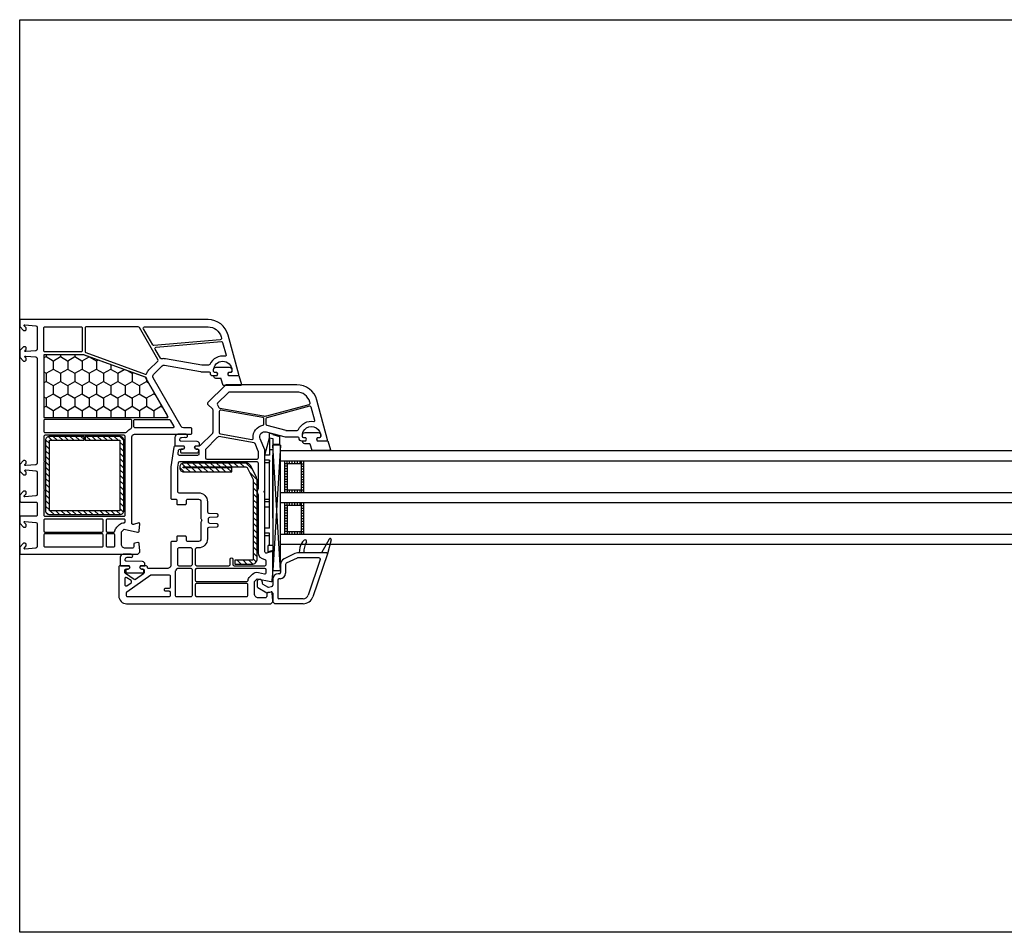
# Model space of a CAD drawing. Header units: millimetres. Extents: x 53645 to 137188, y 78097 to 135542.
# Tile 64 of 256: x 74041 to 74419, y 93853 to 94203. Entities that reach past the tile are written whole.
import ezdxf

# ---------------------------------------------------------------- set-up
doc = ezdxf.new("R2010")
doc.units = ezdxf.units.MM

# ---------------------------------------------------------------- blocks, each defined once
blk = doc.blocks.new('3432')
h = blk.add_hatch()
h.set_pattern_fill('HONEY', color=0, angle=-90, style=0)
h.set_pattern_definition([(270, (-5132.572, 9437.645), (2.74963, -4.7625), [3.175, -6.35]), (30, (-5132.572, 9437.645), (2.74963, 4.7625), [3.175, -6.35]), (330, (-5132.572, 9437.645), (5.49926, -6e-07), [-6.35, 3.175])])
h.paths.add_polyline_path([(-5004.19, 9347.41, 0.57735), (-5003.76, 9348.16), (-5011.44, 9361.47, -0.079163), (-5011.84, 9362.5, 0.259107), (-5012.16, 9362.87), (-5035.83, 9371.48, 0.087489), (-5036, 9371.51), (-5050.71, 9371.51, 0.414214), (-5051.21, 9371.01), (-5051.21, 9347.91, 0.414214), (-5050.71, 9347.41)])
at = {"color": 0}
for p, q in [((-5050.52, 9338.93), (-5049.03, 9337.45)), ((-5049.57, 9340.11), (-5048.17, 9338.7)), ((-5047.55, 9340.2), (-5046.05, 9338.7)), ((-5045.43, 9340.2), (-5043.93, 9338.7)), ((-5043.31, 9340.2), (-5041.81, 9338.7)), ((-5041.18, 9340.2), (-5039.68, 9338.7)), ((-5039.06, 9340.2), (-5037.56, 9338.7)), ((-5036.94, 9340.2), (-5035.78, 9339.05)), ((-5034.82, 9340.2), (-5033.32, 9338.7)), ((-5032.7, 9340.2), (-5031.2, 9338.7)), ((-5030.58, 9340.2), (-5029.08, 9338.7)), ((-5028.46, 9340.2), (-5026.96, 9338.7)), ((-5026.33, 9340.2), (-5024.83, 9338.7)), ((-5024.21, 9340.2), (-5022.71, 9338.7)), ((-5022.09, 9340.2), (-5020.53, 9338.65)), ((-4966.43, 9333.03), (-4964.63, 9339.63)), ((-4964.64, 9339.62), (-4964.64, 9341.49)), ((-4964.64, 9341.49), (-4963.44, 9341.15)), ((-4964.63, 9339.63), (-4963.43, 9339.35)), ((-4964.63, 9339.63), (-4964.63, 9333.03)), ((-4964.63, 9339.35), (-4964.63, 9333.03)), ((-4963.44, 9341.15), (-4963.44, 9340.86)), ((-4963.44, 9340.86), (-4960.87, 9340.18)), ((-4963.43, 9339.35), (-4963.43, 9296.39)), ((-4960.87, 9340.18), (-4960.87, 9337.13)), ((-5050.53, 9336.83), (-5049.03, 9335.33)), ((-5050.53, 9334.71), (-5049.03, 9333.21)), ((-5022.03, 9338.03), (-5020.53, 9336.53)), ((-5022.03, 9335.9), (-5020.53, 9334.4)), ((-4963.43, 9335.03), (-4964.63, 9335.03)), ((-4960.87, 9337.13), (-4963.44, 9337.13)), ((-4960.46, 9336.83), (-4963.44, 9288.82)), ((-4960.46, 9288.82), (-4963.44, 9336.83)), ((-5050.53, 9332.58), (-5049.03, 9331.08)), ((-5022.03, 9333.78), (-5020.53, 9332.28)), ((-5022.03, 9331.66), (-5020.53, 9330.16)), ((-4964.63, 9333.03), (-4966.43, 9333.03)), ((-4966.43, 9302.03), (-4966.43, 9333.03)), ((-4964.63, 9331.03), (-4966.43, 9331.03)), ((-4964.63, 9331.03), (-4964.63, 9330.43)), ((-4964.63, 9305.03), (-4964.63, 9331.03)), ((-4963.43, 9308.8), (-4963.43, 9333)), ((-4957.96, 9329.72), (-4957.96, 9330.72)), ((-4956.96, 9329.72), (-4956.96, 9330.72)), ((-4955.96, 9329.72), (-4955.96, 9330.72)), ((-4954.96, 9329.72), (-4954.96, 9330.72)), ((-4953.96, 9329.72), (-4953.96, 9330.72)), ((-4952.96, 9329.72), (-4952.96, 9330.72)), ((-4952.46, 9329.72), (-4952.46, 9330.72)), ((-5050.53, 9330.46), (-5049.03, 9328.96)), ((-5050.53, 9328.34), (-5049.03, 9326.84)), ((-5022.03, 9329.54), (-5020.53, 9328.04)), ((-5022.03, 9327.42), (-5020.53, 9325.92)), ((-4999.06, 9328.23), (-4997.38, 9326.55)), ((-4998.33, 9329.76), (-4997.05, 9328.47)), ((-4996.7, 9328.13), (-4995.12, 9326.55)), ((-4996.28, 9329.97), (-4994.78, 9328.47)), ((-4994.44, 9328.13), (-4992.86, 9326.55)), ((-4994.02, 9329.97), (-4992.52, 9328.47)), ((-4992.17, 9328.13), (-4990.59, 9326.55)), ((-4991.76, 9329.97), (-4990.26, 9328.47)), ((-4989.91, 9328.13), (-4988.33, 9326.55)), ((-4989.49, 9329.97), (-4987.99, 9328.47)), ((-4987.65, 9328.13), (-4986.07, 9326.55)), ((-4987.23, 9329.97), (-4985.73, 9328.47)), ((-4985.39, 9328.13), (-4983.81, 9326.55)), ((-4984.97, 9329.97), (-4983.47, 9328.47)), ((-4983.12, 9328.13), (-4981.54, 9326.55)), ((-4982.71, 9329.97), (-4981.21, 9328.47)), ((-4980.86, 9328.13), (-4979.28, 9326.55)), ((-4980.44, 9329.97), (-4978.94, 9328.47)), ((-4978.18, 9329.97), (-4976.68, 9328.47)), ((-4975.92, 9329.97), (-4974.42, 9328.47)), ((-4973.66, 9329.97), (-4971.17, 9327.49)), ((-4964.63, 9330.03), (-4966.43, 9330.03)), ((-4957.96, 9329.72), (-4958.96, 9329.72)), ((-4957.96, 9328.72), (-4958.96, 9328.72)), ((-4957.96, 9327.72), (-4958.96, 9327.72)), ((-4952.46, 9329.72), (-4951.46, 9329.72)), ((-4952.46, 9328.72), (-4951.46, 9328.72)), ((-4952.46, 9327.72), (-4951.46, 9327.72)), ((-5050.53, 9326.22), (-5049.03, 9324.72)), ((-5050.53, 9324.1), (-5049.03, 9322.6)), ((-5022.03, 9325.3), (-5020.53, 9323.8)), ((-5022.03, 9323.18), (-5020.53, 9321.68)), ((-4972.26, 9326.32), (-4969.41, 9323.47)), ((-4957.96, 9326.72), (-4958.96, 9326.72)), ((-4957.96, 9325.72), (-4958.96, 9325.72)), ((-4957.96, 9324.72), (-4958.96, 9324.72)), ((-4957.96, 9323.72), (-4958.96, 9323.72)), ((-4952.46, 9326.72), (-4951.46, 9326.72)), ((-4952.46, 9325.72), (-4951.46, 9325.72)), ((-4952.46, 9324.72), (-4951.46, 9324.72)), ((-4952.46, 9323.72), (-4951.46, 9323.72)), ((-5050.53, 9321.98), (-5049.03, 9320.48)), ((-5050.53, 9319.86), (-5049.03, 9318.36)), ((-5022.03, 9321.06), (-5020.53, 9319.56)), ((-4970.91, 9322.71), (-4969.41, 9321.21)), ((-4970.91, 9320.44), (-4969.41, 9318.94)), ((-4957.96, 9322.72), (-4958.96, 9322.72)), ((-4957.96, 9321.72), (-4958.96, 9321.72)), ((-4957.96, 9320.72), (-4958.96, 9320.72)), ((-4957.96, 9319.72), (-4958.96, 9319.72)), ((-4957.96, 9319.72), (-4958.96, 9319.72)), ((-4957.96, 9319.72), (-4957.96, 9318.72)), ((-4956.96, 9318.72), (-4956.96, 9319.72)), ((-4955.96, 9318.72), (-4955.96, 9319.72)), ((-4954.96, 9318.72), (-4954.96, 9319.72)), ((-4953.96, 9318.72), (-4953.96, 9319.72)), ((-4952.96, 9318.72), (-4952.96, 9319.72)), ((-4952.46, 9322.72), (-4951.46, 9322.72)), ((-4952.46, 9321.72), (-4951.46, 9321.72)), ((-4952.46, 9320.72), (-4951.46, 9320.72)), ((-4952.46, 9319.72), (-4951.46, 9319.72)), ((-4952.46, 9319.72), (-4951.46, 9319.72)), ((-4952.46, 9319.72), (-4952.46, 9318.72)), ((-5050.53, 9317.74), (-5049.03, 9316.24)), ((-5050.53, 9315.61), (-5049.03, 9314.11)), ((-5022.03, 9318.93), (-5020.53, 9317.43)), ((-5022.03, 9316.81), (-5020.53, 9315.31)), ((-4970.91, 9318.18), (-4969.41, 9316.68)), ((-4970.91, 9315.92), (-4969.41, 9314.42)), ((-4964.63, 9316.03), (-4966.43, 9316.03)), ((-4957.96, 9318.72), (-4958.96, 9318.72)), ((-4952.46, 9318.72), (-4951.46, 9318.72)), ((-5050.53, 9313.49), (-5049.03, 9311.99)), ((-5022.03, 9314.69), (-5020.53, 9313.19)), ((-5022.03, 9312.57), (-5020.63, 9311.17)), ((-4970.91, 9313.66), (-4969.41, 9312.16)), ((-4964.63, 9315.03), (-4966.43, 9315.03)), ((-4964.63, 9313.03), (-4966.43, 9313.03)), ((-4957.96, 9313.72), (-4958.96, 9313.72)), ((-4957.96, 9312.72), (-4958.96, 9312.72)), ((-4957.96, 9313.72), (-4957.96, 9314.72)), ((-4956.96, 9313.72), (-4956.96, 9314.72)), ((-4955.96, 9313.72), (-4955.96, 9314.72)), ((-4954.96, 9313.72), (-4954.96, 9314.72)), ((-4953.96, 9313.72), (-4953.96, 9314.72)), ((-4952.96, 9313.72), (-4952.96, 9314.72)), ((-4952.46, 9313.72), (-4952.46, 9314.72)), ((-4952.46, 9313.72), (-4951.46, 9313.72)), ((-4952.46, 9312.72), (-4951.46, 9312.72)), ((-5050.49, 9311.32), (-5049.42, 9310.25)), ((-5048.75, 9311.7), (-5047.25, 9310.2)), ((-5046.63, 9311.7), (-5045.13, 9310.2)), ((-5044.5, 9311.7), (-5043, 9310.2)), ((-5042.38, 9311.7), (-5040.88, 9310.2)), ((-5040.26, 9311.7), (-5038.76, 9310.2)), ((-5038.14, 9311.7), (-5036.64, 9310.2)), ((-5036.02, 9311.7), (-5034.52, 9310.2)), ((-5033.9, 9311.7), (-5032.4, 9310.2)), ((-5031.78, 9311.7), (-5030.28, 9310.2)), ((-5029.65, 9311.7), (-5028.15, 9310.2)), ((-5027.53, 9311.7), (-5026.03, 9310.2)), ((-5025.41, 9311.7), (-5023.91, 9310.2)), ((-5023.29, 9311.7), (-5021.81, 9310.22)), ((-4970.91, 9311.39), (-4969.41, 9309.89)), ((-4970.91, 9309.13), (-4969.41, 9307.63)), ((-4957.96, 9311.72), (-4958.96, 9311.72)), ((-4957.96, 9310.72), (-4958.96, 9310.72)), ((-4957.96, 9309.72), (-4958.96, 9309.72)), ((-4957.96, 9308.72), (-4958.96, 9308.72)), ((-4952.46, 9311.72), (-4951.46, 9311.72)), ((-4952.46, 9310.72), (-4951.46, 9310.72)), ((-4952.46, 9309.72), (-4951.46, 9309.72)), ((-4952.46, 9308.72), (-4951.46, 9308.72)), ((-4970.91, 9306.87), (-4969.41, 9305.37)), ((-4970.91, 9304.6), (-4969.41, 9303.1)), ((-4964.63, 9305.03), (-4966.43, 9305.03)), ((-4957.96, 9307.72), (-4958.96, 9307.72)), ((-4957.96, 9306.72), (-4958.96, 9306.72)), ((-4957.96, 9305.72), (-4958.96, 9305.72)), ((-4957.96, 9304.72), (-4958.96, 9304.72)), ((-4952.46, 9307.72), (-4951.46, 9307.72)), ((-4952.46, 9306.72), (-4951.46, 9306.72)), ((-4952.46, 9305.72), (-4951.46, 9305.72)), ((-4952.46, 9304.72), (-4951.46, 9304.72)), ((-4970.91, 9302.34), (-4969.41, 9300.84)), ((-4964.63, 9303.03), (-4966.43, 9303.03)), ((-4964.63, 9302.03), (-4966.43, 9302.03)), ((-4964.63, 9298.33), (-4964.63, 9303.03)), ((-4957.96, 9303.72), (-4958.96, 9303.72)), ((-4957.96, 9303.72), (-4958.96, 9303.72)), ((-4957.96, 9302.72), (-4958.96, 9302.72)), ((-4957.96, 9303.72), (-4957.96, 9302.72)), ((-4956.96, 9302.72), (-4956.96, 9303.72)), ((-4955.96, 9302.72), (-4955.96, 9303.72)), ((-4954.96, 9302.72), (-4954.96, 9303.72)), ((-4953.96, 9302.72), (-4953.96, 9303.72)), ((-4952.96, 9302.72), (-4952.96, 9303.72)), ((-4952.46, 9303.72), (-4951.46, 9303.72)), ((-4952.46, 9303.72), (-4951.46, 9303.72)), ((-4952.46, 9303.72), (-4952.46, 9302.72)), ((-4952.46, 9302.72), (-4951.46, 9302.72)), ((-4941.74, 9300.8), (-4944.74, 9295.5)), ((-4941.01, 9300.5), (-4942.45, 9295.12)), ((-4970.91, 9300.08), (-4969.41, 9298.58)), ((-4970.91, 9297.82), (-4969.41, 9296.32)), ((-4963.43, 9298.33), (-4965.13, 9298.33)), ((-4965.13, 9295.94), (-4965.13, 9298.33)), ((-4952.99, 9297.53), (-4953.34, 9295.5)), ((-4970.91, 9295.55), (-4969.41, 9294.05)), ((-4970.91, 9293.29), (-4969.73, 9292.1)), ((-4963.43, 9296.39), (-4965.13, 9295.94)), ((-4954.93, 9295.26), (-4959.08, 9293.24)), ((-4954.1, 9293.55), (-4958.25, 9291.53)), ((-4942.74, 9295.5), (-4953.88, 9295.5)), ((-4945.67, 9293.6), (-4953.88, 9293.6)), ((-4951.54, 9295.68), (-4951.54, 9295.5)), ((-4945.19, 9292.94), (-4949.81, 9279.33)), ((-4942.45, 9295.11), (-4948.01, 9278.72)), ((-4942.44, 9295.2), (-4942.44, 9295.2)), ((-4977.91, 9291.24), (-4977.85, 9291.17)), ((-4977.08, 9292.67), (-4975.58, 9291.17)), ((-4974.82, 9292.67), (-4973.32, 9291.17)), ((-4972.56, 9292.67), (-4971.09, 9291.2)), ((-4960.44, 9291.08), (-4960.44, 9288)), ((-4958.54, 9291.08), (-4958.54, 9287.7)), ((-4963.44, 9285.4), (-4963.44, 9283.09)), ((-4960.94, 9287.5), (-4961.34, 9287.5)), ((-4960.64, 9285.6), (-4961.04, 9285.6)), ((-4969.44, 9284.35), (-4969.44, 9282.73)), ((-4969.19, 9282.3), (-4965.64, 9280.25)), ((-4967.44, 9284.35), (-4967.44, 9283.89)), ((-4967.19, 9283.46), (-4965.42, 9282.44)), ((-4965.09, 9282.38), (-4963.85, 9282.6)), ((-4961.54, 9285.1), (-4961.54, 9278.4)), ((-4965.64, 9280.25), (-4964.02, 9280.54)), ((-4963.44, 9280.04), (-4963.44, 9276.75)), ((-4951.71, 9277.9), (-4961.04, 9277.9)), ((-4962.69, 9276), (-4963.44, 9276.75)), ((-4951.8, 9276), (-4962.69, 9276))]:
    blk.add_line(p, q, dxfattribs=at)
for points in [[(-5060.44, 9500), (-4460.44, 9500), (-4460.44, 9150), (-5060.44, 9150)], [(-4960.46, 9334.82), (-4960.46, 9336.83), (-4963.44, 9336.83), (-4963.44, 9288.82), (-4960.46, 9288.82)], [(-4960.44, 9334.72), (-4569.09, 9334.72), (-4569.09, 9330.72), (-4960.44, 9330.72)], [(-4958.96, 9318.72), (-4951.46, 9318.72), (-4951.46, 9330.72), (-4958.96, 9330.72)], [(-4957.96, 9319.72), (-4952.46, 9319.72), (-4952.46, 9329.72), (-4957.96, 9329.72)], [(-4960.44, 9318.72), (-4569.09, 9318.72), (-4569.09, 9314.72), (-4960.44, 9314.72)], [(-4958.96, 9302.72), (-4951.46, 9302.72), (-4951.46, 9314.72), (-4958.96, 9314.72)], [(-4957.96, 9303.72), (-4952.46, 9303.72), (-4952.46, 9313.72), (-4957.96, 9313.72)], [(-4960.44, 9302.72), (-4569.09, 9302.72), (-4569.09, 9298.72), (-4960.44, 9298.72)]]:
    blk.add_lwpolyline(points, close=True, dxfattribs=at)
for points in [[(-5016.44, 9341), (-4994.94, 9341, 0.414214), (-4994.44, 9341.5), (-4994.44, 9343, 0.414214), (-4994.94, 9343.5), (-4997.63, 9343.5, -0.267949), (-4998.5, 9344), (-5009.3, 9362.71, -0.339454), (-5009.14, 9363.92), (-5005.85, 9367.21, -0.245592), (-5004.97, 9367.49), (-4991.14, 9365.05, 0.043661), (-4990.62, 9365), (-4987.94, 9365, -0.414214), (-4987.44, 9364.5, 0.414214), (-4986.44, 9363.5), (-4984.79, 9363.5), (-4984.62, 9363.8, 0.57735), (-4985.14, 9364.7), (-4985.59, 9364.7, -0.414214), (-4986.09, 9365.2), (-4986.09, 9365.5, -1), (-4979.09, 9365.5), (-4979.09, 9365.2, -0.414214), (-4979.59, 9364.7), (-4980.04, 9364.7, 0.57735), (-4980.56, 9363.8), (-4980.38, 9363.5), (-4976.74, 9363.5, 0.493145), (-4976.45, 9363.88), (-4980.52, 9379.07, 0.339454), (-4988.24, 9385), (-5059.94, 9385, 0.414214), (-5060.44, 9384.5), (-5060.44, 9382.6), (-5060.44, 9382.3), (-5058.94, 9380.8), (-5058.44, 9380.8, 0.414214), (-5057.94, 9381.3), (-5057.94, 9381.7, 0.198912), (-5057.99, 9381.84), (-5058.64, 9382.49, -0.700208), (-5058.41, 9383), (-5054.19, 9382.63, -0.388879), (-5053.74, 9382.13), (-5053.74, 9373.54, -0.388879), (-5054.19, 9373.04), (-5058.11, 9372.7, -0.700208), (-5058.35, 9373.21), (-5057.99, 9373.56, 0.198912), (-5057.94, 9373.71), (-5057.94, 9374.1, 0.414214), (-5058.44, 9374.6), (-5058.94, 9374.6), (-5060.44, 9373.1), (-5060.44, 9370.6), (-5058.94, 9369.1), (-5058.44, 9369.1, 0.414214), (-5057.94, 9369.6), (-5057.94, 9370, 0.198912), (-5057.99, 9370.14), (-5058.35, 9370.49, -0.700208), (-5058.11, 9371.01), (-5054.19, 9370.66, -0.388879), (-5053.74, 9370.16), (-5053.74, 9329.84, -0.388879), (-5054.19, 9329.34), (-5058.11, 9329, -0.700208), (-5058.35, 9329.51), (-5057.99, 9329.86, 0.198912), (-5057.94, 9330.01), (-5057.94, 9330.4, 0.414214), (-5058.44, 9330.9), (-5058.94, 9330.9), (-5060.44, 9329.4), (-5060.44, 9326.9), (-5058.94, 9325.4), (-5058.44, 9325.4, 0.414214), (-5057.94, 9325.9), (-5057.94, 9326.3, 0.198912), (-5057.99, 9326.44), (-5058.35, 9326.79, -0.700208), (-5058.11, 9327.31), (-5054.19, 9326.96, -0.388879), (-5053.74, 9326.46), (-5053.74, 9317.87, -0.388879), (-5054.19, 9317.37), (-5058.41, 9317, -0.700208), (-5058.64, 9317.51), (-5057.99, 9318.16, 0.198912), (-5057.94, 9318.31), (-5057.94, 9318.7, 0.414214), (-5058.44, 9319.2), (-5058.94, 9319.2), (-5060.44, 9317.7), (-5060.44, 9317.41), (-5060.44, 9315.5, 0.414214), (-5059.94, 9315), (-5054.24, 9315, -0.414214), (-5053.74, 9314.5), (-5053.74, 9310.1, -0.414214), (-5054.24, 9309.6), (-5059.94, 9309.6, 0.414214), (-5060.44, 9309.1), (-5060.44, 9306.9), (-5058.94, 9305.4), (-5058.44, 9305.4, 0.414214), (-5057.94, 9305.9), (-5057.94, 9306.3, 0.198912), (-5057.99, 9306.44), (-5058.64, 9307.09, -0.700208), (-5058.41, 9307.6), (-5054.19, 9307.23, -0.388879), (-5053.74, 9306.73), (-5053.74, 9297.87, -0.388879), (-5054.19, 9297.37), (-5058.41, 9297, -0.700208), (-5058.64, 9297.51), (-5057.99, 9298.16, 0.198912), (-5057.94, 9298.31), (-5057.94, 9298.7, 0.414214), (-5058.44, 9299.2), (-5058.94, 9299.2), (-5060.44, 9297.7), (-5060.44, 9297.41), (-5060.44, 9295.5, 0.414214), (-5059.94, 9295), (-5015.19, 9295), (-5014.44, 9295.75), (-5014.44, 9296.25), (-5014.62, 9299.04, 0.446275), (-5015.21, 9299.49), (-5016.32, 9299.3, 0.36397), (-5016.74, 9298.81), (-5016.74, 9297.8, -0.414214), (-5017.24, 9297.3), (-5019.94, 9297.3, -0.414214), (-5021.44, 9298.8), (-5021.44, 9303.57), (-5020.44, 9304.57), (-5015.22, 9303.51, 0.454146), (-5014.62, 9303.97), (-5014.44, 9306.68, 0.51393), (-5014.81, 9306.99), (-5016.81, 9306.46, -0.493145), (-5017.44, 9306.94), (-5017.44, 9340, -0.414214)], [(-5036.49, 9381.7), (-5036.49, 9373.1, -0.414214), (-5036.99, 9372.6), (-5050.74, 9372.6, -0.414214), (-5051.24, 9373.1), (-5051.24, 9381.7, -0.414214), (-5050.74, 9382.2), (-5036.99, 9382.2, -0.414214)], [(-5034.89, 9382.2, 0.414214), (-5035.39, 9381.7), (-5035.39, 9372.82, 0.315299), (-5035.06, 9372.35), (-5012.37, 9364.1, 0.415199), (-5011.73, 9364.4, -0.110369), (-5010.91, 9365.68), (-5007.54, 9369.05, 0.339454), (-5007.46, 9369.66), (-5014.56, 9381.95, 0.267949), (-5014.99, 9382.2)], [(-5012.57, 9382.2), (-4988.24, 9382.2, -0.339454), (-4983.22, 9378.35), (-4983.1, 9377.88, -0.466308), (-4983.54, 9377.25), (-5008.96, 9375.03, -0.291473), (-5009.44, 9375.28), (-5013, 9381.45, -0.57735)], [(-5008.11, 9374.4), (-4983.18, 9376.58, -0.36397), (-4982.65, 9376.21), (-4981.33, 9371.3, -0.546119), (-4981.67, 9370.93, 0.339137), (-4987.59, 9367.79, -0.293253), (-4988.04, 9367.5), (-4990.66, 9367.5), (-5004.54, 9369.95, 0.100742), (-5005.93, 9369.91, -0.329802), (-5006.48, 9370.15), (-5008.5, 9373.65, -0.548619)], [(-5035.94, 9371.5), (-5050.74, 9371.5, 0.414214), (-5051.24, 9371), (-5051.24, 9347.9, 0.414214), (-5050.74, 9347.4), (-5004.22, 9347.4, 0.57735), (-5003.78, 9348.15), (-5011.47, 9361.46, -0.079163), (-5011.86, 9362.49, 0.259107), (-5012.18, 9362.86)], [(-5003.85, 9347.41, 0.57735), (-5003.59, 9347.86), (-5012.22, 9362.82, 0.176327), (-5012.38, 9362.95), (-5035.86, 9371.5, 0.087489), (-5035.97, 9371.51), (-5050.91, 9371.51, 0.414214), (-5051.21, 9371.21), (-5051.21, 9347.71, 0.414214), (-5050.91, 9347.41)], [(-4985.29, 9362.44, -0.414214), (-4985.99, 9363.14), (-4985.99, 9363.24, -0.414214), (-4985.69, 9363.54), (-4984.85, 9363.54), (-4984.67, 9363.84, 0.57735), (-4985.19, 9364.74), (-4985.64, 9364.74, -0.414214), (-4986.14, 9365.24), (-4986.14, 9365.54, -0.020024), (-4986.13, 9365.82, -0.390947), (-4985.14, 9366.74), (-4980.15, 9366.74, -0.390947), (-4979.15, 9365.82), (-4979.14, 9365.54), (-4979.14, 9365.24, -0.414214), (-4979.64, 9364.74), (-4980.09, 9364.74, 0.57735), (-4980.61, 9363.84), (-4980.44, 9363.54), (-4976.39, 9363.54), (-4975.38, 9360.15, -0.502334), (-4975.67, 9359.77), (-4982.43, 9359.77), (-4983.16, 9362.2, 0.349418), (-4983.45, 9362.44)], [(-4964.19, 9276), (-4963.44, 9276.75), (-4963.44, 9277.25), (-4963.62, 9280.04, 0.446275), (-4964.21, 9280.49), (-4965.32, 9280.3, 0.36397), (-4965.74, 9279.81), (-4965.74, 9278.8, -0.414214), (-4966.24, 9278.3), (-4968.94, 9278.3, -0.414214), (-4970.44, 9279.8), (-4970.44, 9284.57), (-4969.44, 9285.57), (-4964.22, 9284.51, 0.454146), (-4963.62, 9284.97), (-4963.44, 9287.59, 0.016582), (-4963.44, 9287.79), (-4963.44, 9295.7, 0.493145), (-4963.81, 9295.99), (-4965.81, 9295.46, -0.493145), (-4966.44, 9295.94), (-4966.44, 9318.29, 0.201513), (-4966.59, 9318.65, -0.420084), (-4966.59, 9319.36, 0.201513), (-4966.44, 9319.72), (-4966.44, 9335), (-4968.27, 9339.2, -0.628383), (-4965.92, 9341.93), (-4958.71, 9340), (-4953.94, 9340, -0.414214), (-4953.44, 9339.5, 0.414214), (-4952.44, 9338.5), (-4950.79, 9338.5), (-4950.62, 9338.8, 0.57735), (-4951.14, 9339.7), (-4951.57, 9339.7, -0.38517), (-4952.07, 9340.15, -1.105542), (-4945.1, 9340.15, -0.38517), (-4945.6, 9339.7), (-4946.04, 9339.7, 0.57735), (-4946.56, 9338.8), (-4946.38, 9338.5), (-4942.74, 9338.5, 0.493145), (-4942.45, 9338.88), (-4946.52, 9354.07, 0.339454), (-4954.24, 9360), (-4981.02, 9360, 0.198912), (-4981.73, 9359.71), (-4988.29, 9353.15, 0.414214), (-4988.29, 9352.44), (-4986.58, 9350.73, -0.198912), (-4986.44, 9350.38), (-4986.44, 9341.71, -0.198912), (-4986.58, 9341.36), (-4991.29, 9336.65, -0.198912), (-4991.64, 9336.5), (-4993.08, 9336.5), (-4993.26, 9336.2, 0.57735), (-4992.74, 9335.3), (-4992.24, 9335.3, -0.414214), (-4991.74, 9334.8), (-4991.74, 9333.4, -0.414214), (-4992.24, 9332.9), (-4999.22, 9332.9, -0.455633), (-4999.72, 9333.47), (-4999.52, 9334.87, -0.373972), (-4999.03, 9335.3), (-4997.84, 9335.3, 0.57735), (-4997.32, 9336.2), (-4997.49, 9336.5), (-5000.88, 9336.5, 0.373885), (-5001.37, 9336.07), (-5002.44, 9328.5), (-5002.44, 9316.4, 0.414214), (-5002.14, 9316.1), (-5000.54, 9316.1, -0.414214), (-5000.24, 9315.8), (-5000.24, 9314.4, 0.414214), (-4999.94, 9314.1), (-4996.84, 9314.1, 0.414214), (-4996.54, 9314.4), (-4996.54, 9315.6, -0.414214), (-4996.04, 9316.1), (-4991.94, 9316.1, -0.414214), (-4990.94, 9315.1), (-4990.94, 9308.72, 0.201513), (-4990.79, 9308.36, -0.420084), (-4990.79, 9307.65, 0.201513), (-4990.94, 9307.29), (-4990.94, 9300.9, -0.414214), (-4991.94, 9299.9), (-4996.04, 9299.9, -0.414214), (-4996.54, 9300.4), (-4996.54, 9301.6, 0.414214), (-4996.84, 9301.9), (-4999.94, 9301.9, 0.414214), (-5000.24, 9301.6), (-5000.24, 9300.2, -0.414214), (-5000.54, 9299.9), (-5002.14, 9299.9, 0.414214), (-5002.44, 9299.6), (-5002.44, 9291, -0.414214), (-5003.94, 9289.5), (-5010.94, 9289.5, -0.414214), (-5011.44, 9290, 0.414214), (-5011.94, 9290.5), (-5014.08, 9290.5), (-5014.26, 9290.2, 0.57735), (-5013.74, 9289.3), (-5013.24, 9289.3, -0.414214), (-5012.74, 9288.8), (-5012.74, 9287.83, -0.244698), (-5012.95, 9287.42), (-5016, 9285.28, -0.315299), (-5016.57, 9285.28), (-5019.92, 9287.63, -0.244698), (-5020.14, 9288.04), (-5020.14, 9288.8, -0.414214), (-5019.64, 9289.3), (-5018.84, 9289.3, 0.57735), (-5018.32, 9290.2), (-5018.49, 9290.5), (-5022.14, 9290.5, 0.414214), (-5022.44, 9290.2), (-5022.44, 9279, 0.414214), (-5019.44, 9276)], [(-4966.96, 9348.05, 0.109518), (-4965.66, 9348.1), (-4949.49, 9352.44, 0.414214), (-4949.14, 9353.05), (-4949.22, 9353.35, 0.339454), (-4954.24, 9357.2), (-4979.86, 9357.2, 0.198912), (-4980.57, 9356.91), (-4984.56, 9352.92, 0.382222), (-4984.59, 9352.26, -0.088112), (-4984.09, 9351.33, 0.274835), (-4983.7, 9351)], [(-4971.5, 9339, 0.498043), (-4970.91, 9339.54, -0.394481), (-4967.2, 9344.44, 0.365019), (-4966.79, 9344.93), (-4966.79, 9346.89, 0.36397), (-4967.2, 9347.38), (-4983.35, 9350.23, 0.466308), (-4983.94, 9349.73), (-4983.94, 9341.61, 0.36397), (-4983.52, 9341.12)], [(-4954.04, 9342.5, 0.293253), (-4953.59, 9342.79, -0.339137), (-4947.67, 9345.93, 0.546119), (-4947.33, 9346.3), (-4948.7, 9351.41, 0.414214), (-4949.31, 9351.76), (-4965.72, 9347.36, 0.339454), (-4966.09, 9346.88), (-4966.09, 9344.95, 0.339454), (-4965.72, 9344.47), (-4958.44, 9342.52, 0.065543), (-4958.31, 9342.5)], [(-5050.74, 9346.7, 0.414214), (-5051.24, 9346.2), (-5051.24, 9342.2, 0.414214), (-5050.74, 9341.7), (-5019.78, 9341.7, 0.252264), (-5019.36, 9341.93, -0.152167), (-5017.75, 9343.25, 0.305615), (-5017.44, 9343.71), (-5017.44, 9346.2, 0.414214), (-5017.94, 9346.7)], [(-5016.24, 9346.7), (-5003.24, 9346.7, -0.267949), (-5002.8, 9346.45), (-5001.36, 9343.95, -0.57735), (-5001.62, 9343.5), (-5016.24, 9343.5, -0.414214), (-5016.74, 9344), (-5016.74, 9346.2, -0.414214)], [(-5050.74, 9340.6, 0.414214), (-5051.24, 9340.1), (-5051.24, 9330.9, -1), (-5051.24, 9330.3), (-5051.24, 9319.9, -1), (-5051.24, 9319.3), (-5051.24, 9310.1, 0.414214), (-5050.74, 9309.6), (-5020.44, 9309.6, 0.414214), (-5019.94, 9310.1), (-5019.94, 9340.1, 0.414214), (-5020.44, 9340.6)], [(-5035.78, 9338.7), (-5035.78, 9340.2), (-5049.03, 9340.2, 0.414214), (-5050.53, 9338.7), (-5050.53, 9311.7, 0.414214), (-5049.03, 9310.2), (-5022.03, 9310.2, 0.414214), (-5020.53, 9311.7), (-5020.53, 9338.7, 0.414214), (-5022.03, 9340.2), (-5035.28, 9340.2), (-5035.28, 9338.7), (-5022.03, 9338.7), (-5022.03, 9311.7), (-5049.03, 9311.7), (-5049.03, 9338.7)], [(-4998.31, 9335.32, 0.414214), (-4998.81, 9334.82, 0.054959), (-4998.73, 9334.06, 0.351258), (-4998.53, 9333.91), (-4992.09, 9333.91, 0.351258), (-4991.9, 9334.06, 0.054959), (-4991.81, 9334.82, 0.414214), (-4992.31, 9335.32), (-4992.76, 9335.32, -0.57735), (-4993.28, 9336.22), (-4993.11, 9336.52), (-4991.65, 9336.52, 0.414214), (-4991.45, 9336.72), (-4991.45, 9337.19, 0.407864), (-4992.43, 9338.19), (-4998.64, 9338.33, -0.433601), (-4999.03, 9338.76), (-4999, 9339.08, -0.363714), (-4998.27, 9339.81), (-4997.31, 9339.89, -0.169782), (-4997.11, 9339.84, 1.241435), (-4996.66, 9341.01), (-4999.75, 9341.01, 0.414214), (-5000.95, 9339.81), (-5000.95, 9336.82, 0.414214), (-5000.65, 9336.52), (-4997.52, 9336.52), (-4997.34, 9336.22, -0.57735), (-4997.86, 9335.32)], [(-4969.44, 9331.5, 0.414214), (-4968.94, 9332), (-4968.94, 9334.38, 0.103244), (-4968.98, 9334.58), (-4970.22, 9337.43, 0.251284), (-4970.59, 9337.72), (-4984.06, 9340.09, 0.28183), (-4984.54, 9339.9, -0.034736), (-4984.81, 9339.59), (-4989.09, 9335.31, 0.198912), (-4989.24, 9334.96), (-4989.24, 9332, 0.414214), (-4988.74, 9331.5)], [(-4951.19, 9337.39, -0.414214), (-4951.89, 9338.09), (-4951.89, 9338.19, -0.414214), (-4951.59, 9338.49), (-4950.75, 9338.49), (-4950.57, 9338.79, 0.57735), (-4951.09, 9339.69), (-4951.54, 9339.69, -0.414214), (-4952.04, 9340.19), (-4952.04, 9340.49, -0.020024), (-4952.03, 9340.77, -0.390947), (-4951.03, 9341.69), (-4946.05, 9341.69, -0.390947), (-4945.05, 9340.77), (-4945.04, 9340.49), (-4945.04, 9340.19, -0.414214), (-4945.54, 9339.69), (-4945.99, 9339.69, 0.57735), (-4946.51, 9338.79), (-4946.34, 9338.49), (-4942.29, 9338.49), (-4941.28, 9335.1, -0.502334), (-4941.57, 9334.72), (-4948.33, 9334.72), (-4949.06, 9337.15, 0.349418), (-4949.35, 9337.39)], [(-4980.24, 9290.6, 0.414214), (-4979.74, 9291.1), (-4979.74, 9293.1, -1), (-4978.74, 9293.1), (-4978.74, 9291.1, 0.414214), (-4978.24, 9290.6), (-4966.44, 9290.6, 0.414214), (-4965.94, 9291.1), (-4965.94, 9292.39, 0.387795), (-4966.39, 9292.89, -0.387795), (-4968.94, 9295.68), (-4968.94, 9317.69, -0.229416), (-4968.94, 9320.31), (-4968.94, 9329.9, 0.414214), (-4969.44, 9330.4), (-4999.21, 9330.4, 0.373972), (-4999.71, 9329.97), (-4999.93, 9328.36, 0.034844), (-4999.94, 9328.29), (-4999.94, 9319.1, 0.414214), (-4999.44, 9318.6), (-4991.94, 9318.6, -0.414214), (-4988.44, 9315.1), (-4988.44, 9311.29, 0.39896), (-4987.96, 9310.79), (-4984.91, 9310.63, -0.39896), (-4984.44, 9310.13), (-4984.44, 9309.7, -0.39896), (-4984.91, 9309.2), (-4987.7, 9309.05, 0.442836), (-4988.17, 9308.48, -0.074681), (-4988.17, 9307.53, 0.442836), (-4987.7, 9306.95), (-4984.91, 9306.81, -0.39896), (-4984.44, 9306.31), (-4984.44, 9305.88, -0.39896), (-4984.91, 9305.38), (-4987.96, 9305.22, 0.39896), (-4988.44, 9304.72), (-4988.44, 9300.9, -0.414214), (-4991.94, 9297.4), (-4992.64, 9297.4, 0.414214), (-4993.14, 9296.9), (-4993.14, 9291.1, 0.414214), (-4992.64, 9290.6)], [(-4969.41, 9293.17), (-4969.41, 9323.5, 0.116434), (-4969.63, 9324.4), (-4971.86, 9328.87, 0.284079), (-4973.65, 9329.97), (-4997.56, 9329.97, 0.414214), (-4999.06, 9328.47), (-4999.06, 9328.05, 0.414214), (-4997.56, 9326.55), (-4979.06, 9326.55), (-4979.06, 9328.13), (-4997.66, 9328.13, -0.940252), (-4997.68, 9328.47), (-4973.78, 9328.47, -0.228035), (-4973.2, 9328.2), (-4970.97, 9323.72, -0.116434), (-4970.91, 9323.5), (-4970.91, 9293.17, -0.414214), (-4971.41, 9292.67), (-4977.91, 9292.67), (-4977.91, 9291.17), (-4971.41, 9291.17, 0.414214)], [(-5050.74, 9308.5, 0.414214), (-5051.24, 9308), (-5051.24, 9304, 0.414214), (-5050.74, 9303.5), (-5028.94, 9303.5, 0.414214), (-5028.44, 9304), (-5028.44, 9308, 0.414214), (-5028.94, 9308.5)], [(-5026.84, 9308.5, 0.414214), (-5027.34, 9308), (-5027.34, 9304, 0.414214), (-5026.84, 9303.5), (-5024.41, 9303.5, 0.372896), (-5023.91, 9303.93, -0.161969), (-5023.2, 9305.34), (-5022.2, 9306.34, -0.198912), (-5020.44, 9307.07, 0.414214), (-5019.94, 9307.57), (-5019.94, 9308, 0.414214), (-5020.44, 9308.5)], [(-5050.74, 9302.8, 0.414214), (-5051.24, 9302.3), (-5051.24, 9298.3, 0.414214), (-5050.74, 9297.8), (-5028.94, 9297.8, 0.414214), (-5028.44, 9298.3), (-5028.44, 9302.3, 0.414214), (-5028.94, 9302.8)], [(-5026.84, 9302.8, 0.414214), (-5027.34, 9302.3), (-5027.34, 9298.3, 0.414214), (-5026.84, 9297.8), (-5024.44, 9297.8, 0.414214), (-5023.94, 9298.3), (-5023.94, 9302.3, 0.414214), (-5024.44, 9302.8)], [(-4994.74, 9290.6, 0.414214), (-4994.24, 9291.1), (-4994.24, 9296.9, 0.414214), (-4994.74, 9297.4), (-4999.44, 9297.4, 0.414214), (-4999.94, 9296.9), (-4999.94, 9291.1, 0.414214), (-4999.44, 9290.6)], [(-5019.3, 9289.32, 0.414214), (-5019.8, 9288.82, 0.054959), (-5019.72, 9288.06, 0.351258), (-5019.52, 9287.91), (-5013.08, 9287.91, 0.351258), (-5012.88, 9288.06, 0.054959), (-5012.8, 9288.82, 0.414214), (-5013.3, 9289.32), (-5013.75, 9289.32, -0.57735), (-5014.27, 9290.22), (-5014.1, 9290.52), (-5012.63, 9290.52, 0.414214), (-5012.43, 9290.72), (-5012.43, 9291.19, 0.407864), (-5013.41, 9292.19), (-5019.62, 9292.33, -0.433601), (-5020.01, 9292.76), (-5019.99, 9293.08, -0.363714), (-5019.26, 9293.81), (-5018.29, 9293.89, -0.169782), (-5018.1, 9293.84, 1.241435), (-5017.65, 9295.01), (-5020.74, 9295.01, 0.414214), (-5021.94, 9293.81), (-5021.94, 9290.82, 0.414214), (-5021.64, 9290.52), (-5018.5, 9290.52), (-5018.33, 9290.22, -0.57735), (-5018.85, 9289.32)], [(-4994.74, 9278.8, 0.414214), (-4994.24, 9279.3), (-4994.24, 9289, 0.414214), (-4994.74, 9289.5), (-4999.9, 9289.5, 0.284915), (-5000.35, 9289.22, -0.045769), (-5000.74, 9288.6, 0.162278), (-5000.84, 9288.3), (-5000.84, 9279.3, 0.414214), (-5000.34, 9278.8)], [(-4973.41, 9284.5, 0.372896), (-4972.91, 9284.93, -0.161969), (-4972.2, 9286.34), (-4971.2, 9287.34, -0.251647), (-4968.94, 9288.02), (-4966.54, 9287.54, 0.4743), (-4965.94, 9288.03), (-4965.94, 9289, 0.414214), (-4966.44, 9289.5), (-4992.64, 9289.5, 0.414214), (-4993.14, 9289), (-4993.14, 9285, 0.414214), (-4992.64, 9284.5)], [(-5017.74, 9284.06, 0.520567), (-5017.74, 9284.88), (-5019.35, 9286.01, 0.606815), (-5020.14, 9285.6), (-5020.14, 9283.35, 0.606815), (-5019.35, 9282.94)], [(-5003.14, 9278.8, 0.414214), (-5002.64, 9279.3), (-5002.64, 9280.3, 0.414214), (-5003.14, 9280.8), (-5004.44, 9280.8, -0.414214), (-5004.94, 9281.3), (-5004.94, 9281.5, -0.414214), (-5004.44, 9282), (-5003.14, 9282, 0.414214), (-5002.64, 9282.5), (-5002.64, 9286.51, 0.436376), (-5003.17, 9287.01, -0.01877), (-5003.44, 9287), (-5009.9, 9287, 0.153915), (-5010.19, 9286.91), (-5019.42, 9280.45, 0.244698), (-5019.64, 9280.04), (-5019.64, 9279.3, 0.414214), (-5019.14, 9278.8)], [(-4973.44, 9278.8, 0.414214), (-4972.94, 9279.3), (-4972.94, 9283.3, 0.414214), (-4973.44, 9283.8), (-4992.64, 9283.8, 0.414214), (-4993.14, 9283.3), (-4993.14, 9279.3, 0.414214), (-4992.64, 9278.8)]]:
    blk.add_lwpolyline(points, format="xyb", close=True, dxfattribs=at)
for centre, radius, start, end in [((-4951.04, 9299.9), 0.6, 330.58, 132.486), ((-4941.39, 9300.6), 0.4, 345, 150.5133), ((-4948.06, 9296.66), 5, 132.486, 170), ((-4943.54, 9295.68), 8, 150.58, 180), ((-4958.04, 9291.08), 2.4, 115.9205, 180), ((-4953.88, 9293.1), 2.4, 90, 115.9205), ((-4953.88, 9293.1), 0.5, 90, 115.9205), ((-4945.67, 9293.1), 0.5, 341.2519, 90), ((-4942.74, 9295.2), 0.3, 341.2519, 90), ((-4958.04, 9291.08), 0.5, 115.9205, 180), ((-4968.44, 9284.35), 1, 0, 180), ((-4961.34, 9285.4), 2.1, 90, 180), ((-4961.04, 9285.1), 0.5, 90, 180), ((-4960.94, 9288), 0.5, 270, 0), ((-4960.64, 9287.7), 2.1, 270, 0), ((-4968.94, 9282.73), 0.5, 180, 240), ((-4966.94, 9283.89), 0.5, 180, 240), ((-4965.17, 9282.87), 0.5, 240, 280), ((-4963.94, 9283.09), 0.5, 280, 0), ((-4963.94, 9280.04), 0.5, 0, 100), ((-4961.04, 9278.4), 0.5, 180, 270), ((-4951.8, 9280), 2.1, 270, 341.2519), ((-4951.8, 9280), 4, 270, 341.2519)]:
    blk.add_arc(centre, radius, start, end, dxfattribs=at)

msp = doc.modelspace()

# ---------------------------------------------------------------- block references
msp.add_blockref('3432', (79101.57, 84702.83))

doc.saveas('drawing.dxf')
